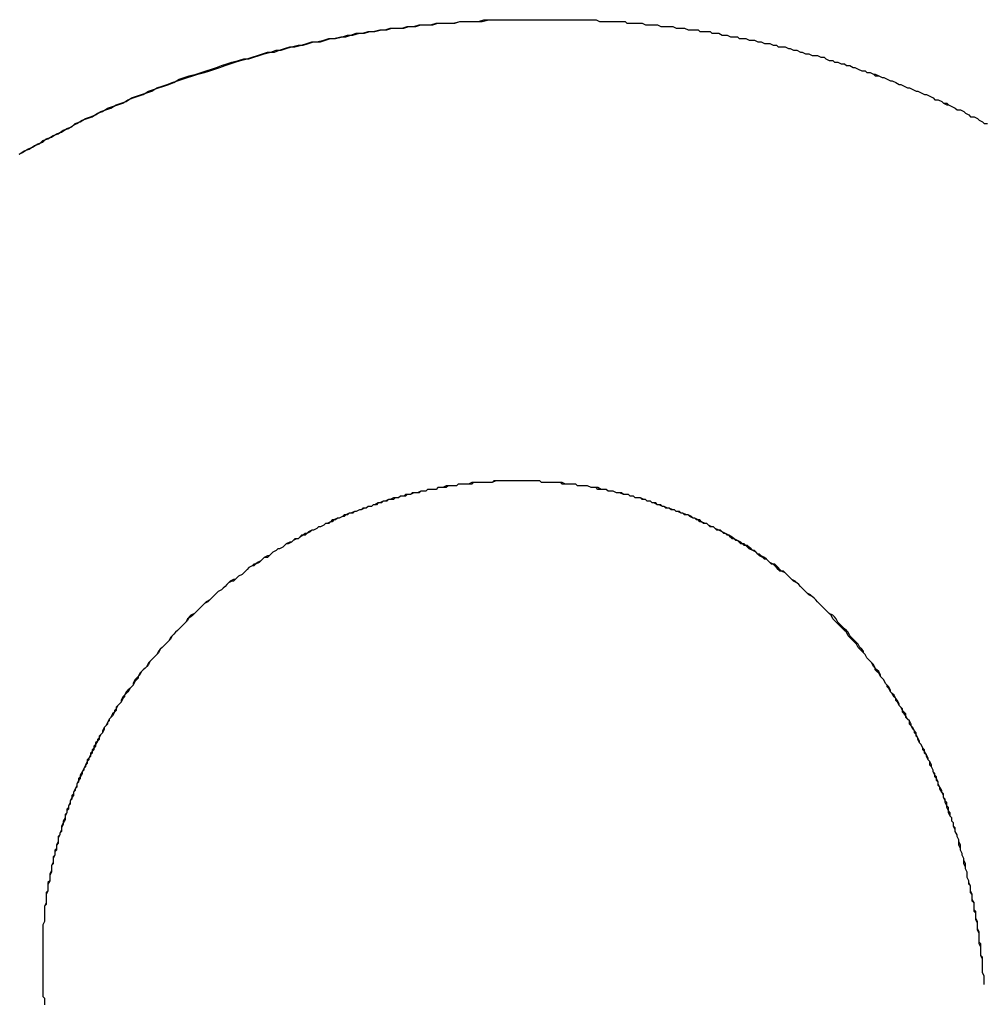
# Model space of a CAD drawing. Extents: x 1917 to 3682, y 1570 to 2675.
# Tile 73 of 166: x 1985.276 to 1985.842, y 2388.184 to 2388.763. Entities that reach past the tile are written whole.
import ezdxf

# ---------------------------------------------------------------- set-up
doc = ezdxf.new("R2010")
doc.units = 0
doc.header["$MEASUREMENT"] = 0
doc.layers.add('KF_SEQUENZA_10_NW_FRONT', color=7, linetype='CONTINUOUS')
doc.layers.add('KF_SEQUENZA_5_NW_REAR', color=7, linetype='CONTINUOUS')

# ---------------------------------------------------------------- blocks, each defined once
blk = doc.blocks.new('KF_SEQUENZA_5_NW_FRONT')
at = {"layer": 'KF_SEQUENZA_10_NW_FRONT'}
for points in [[(-118, -263.752, 0), (-117.998, -263.751, 0), (-117.995, -263.749, 0), (-117.992, -263.748, 0), (-117.989, -263.746, 0), (-117.986, -263.745, 0), (-117.984, -263.743, 0), (-117.981, -263.742, 0), (-117.978, -263.74, 0), (-117.975, -263.739, 0), (-117.972, -263.737, 0), (-117.969, -263.736, 0), (-117.967, -263.734, 0), (-117.964, -263.733, 0), (-117.961, -263.731, 0), (-117.958, -263.73, 0), (-117.955, -263.729, 0), (-117.952, -263.727, 0), (-117.949, -263.726, 0), (-117.946, -263.725, 0), (-117.943, -263.723, 0), (-117.94, -263.722, 0), (-117.937, -263.721, 0), (-117.934, -263.719, 0), (-117.931, -263.718, 0), (-117.928, -263.717, 0), (-117.925, -263.716, 0), (-117.922, -263.715, 0), (-117.919, -263.713, 0), (-117.916, -263.712, 0), (-117.913, -263.711, 0), (-117.91, -263.71, 0), (-117.907, -263.709, 0), (-117.904, -263.708, 0), (-117.901, -263.707, 0), (-117.898, -263.706, 0), (-117.895, -263.705, 0), (-117.891, -263.704, 0), (-117.888, -263.703, 0), (-117.885, -263.702, 0), (-117.882, -263.701, 0), (-117.879, -263.7, 0), (-117.876, -263.699, 0), (-117.873, -263.698, 0), (-117.87, -263.697, 0), (-117.866, -263.696, 0), (-117.863, -263.695, 0), (-117.86, -263.694, 0), (-117.857, -263.693, 0), (-117.854, -263.692, 0), (-117.85, -263.692, 0), (-117.847, -263.691, 0), (-117.844, -263.69, 0), (-117.841, -263.689, 0), (-117.838, -263.689, 0), (-117.834, -263.688, 0), (-117.831, -263.687, 0), (-117.828, -263.686, 0), (-117.825, -263.686, 0), (-117.821, -263.685, 0), (-117.818, -263.684, 0), (-117.815, -263.684, 0), (-117.811, -263.683, 0), (-117.808, -263.683, 0), (-117.805, -263.682, 0), (-117.802, -263.681, 0), (-117.798, -263.681, 0), (-117.795, -263.68, 0), (-117.792, -263.68, 0), (-117.788, -263.679, 0), (-117.785, -263.679, 0), (-117.782, -263.678, 0), (-117.778, -263.678, 0), (-117.775, -263.678, 0), (-117.772, -263.677, 0), (-117.768, -263.677, 0), (-117.765, -263.676, 0), (-117.762, -263.676, 0), (-117.758, -263.676, 0), (-117.755, -263.675, 0), (-117.751, -263.675, 0), (-117.748, -263.675, 0), (-117.745, -263.675, 0), (-117.741, -263.674, 0), (-117.738, -263.674, 0), (-117.734, -263.674, 0), (-117.731, -263.674, 0), (-117.728, -263.674, 0), (-117.724, -263.673, 0), (-117.721, -263.673, 0), (-117.717, -263.673, 0), (-117.714, -263.673, 0), (-117.71, -263.673, 0), (-117.707, -263.673, 0), (-117.703, -263.673, 0), (-117.7, -263.673, 0), (-117.696, -263.673, 0), (-117.693, -263.673, 0)], [(-118, -263.752, 0), (-117.997, -263.75, 0), (-117.994, -263.749, 0), (-117.991, -263.747, 0), (-117.988, -263.746, 0), (-117.986, -263.744, 0), (-117.983, -263.743, 0), (-117.98, -263.741, 0), (-117.977, -263.74, 0), (-117.974, -263.738, 0), (-117.971, -263.737, 0), (-117.968, -263.735, 0), (-117.966, -263.734, 0), (-117.963, -263.732, 0), (-117.96, -263.731, 0), (-117.957, -263.73, 0), (-117.954, -263.728, 0), (-117.951, -263.727, 0), (-117.948, -263.725, 0), (-117.945, -263.724, 0), (-117.942, -263.723, 0), (-117.939, -263.722, 0), (-117.936, -263.72, 0), (-117.933, -263.719, 0), (-117.93, -263.718, 0), (-117.927, -263.717, 0), (-117.924, -263.715, 0), (-117.921, -263.714, 0), (-117.918, -263.713, 0), (-117.915, -263.712, 0), (-117.912, -263.711, 0), (-117.909, -263.71, 0), (-117.906, -263.708, 0), (-117.903, -263.707, 0), (-117.9, -263.706, 0), (-117.896, -263.705, 0), (-117.893, -263.704, 0), (-117.89, -263.703, 0), (-117.887, -263.702, 0), (-117.884, -263.701, 0), (-117.881, -263.7, 0), (-117.878, -263.699, 0), (-117.875, -263.698, 0), (-117.871, -263.697, 0), (-117.868, -263.696, 0), (-117.865, -263.696, 0), (-117.862, -263.695, 0), (-117.859, -263.694, 0), (-117.856, -263.693, 0), (-117.852, -263.692, 0), (-117.849, -263.691, 0), (-117.846, -263.691, 0), (-117.843, -263.69, 0), (-117.84, -263.689, 0), (-117.836, -263.688, 0), (-117.833, -263.688, 0), (-117.83, -263.687, 0), (-117.827, -263.686, 0), (-117.823, -263.686, 0), (-117.82, -263.685, 0), (-117.817, -263.684, 0), (-117.814, -263.684, 0), (-117.81, -263.683, 0), (-117.807, -263.682, 0), (-117.804, -263.682, 0), (-117.8, -263.681, 0), (-117.797, -263.681, 0), (-117.794, -263.68, 0), (-117.791, -263.68, 0), (-117.787, -263.679, 0), (-117.784, -263.679, 0), (-117.781, -263.678, 0), (-117.777, -263.678, 0), (-117.774, -263.678, 0), (-117.771, -263.677, 0), (-117.767, -263.677, 0), (-117.764, -263.676, 0), (-117.761, -263.676, 0), (-117.757, -263.676, 0), (-117.754, -263.675, 0), (-117.751, -263.675, 0), (-117.747, -263.675, 0), (-117.744, -263.675, 0), (-117.741, -263.674, 0), (-117.737, -263.674, 0), (-117.734, -263.674, 0), (-117.73, -263.674, 0), (-117.727, -263.673, 0), (-117.724, -263.673, 0), (-117.72, -263.673, 0), (-117.717, -263.673, 0), (-117.713, -263.673, 0), (-117.71, -263.673, 0), (-117.707, -263.673, 0), (-117.703, -263.673, 0), (-117.7, -263.673, 0), (-117.696, -263.673, 0), (-117.693, -263.673, 0)], [(-117.693, -263.673, 0), (-117.691, -263.673, 0), (-117.689, -263.673, 0), (-117.688, -263.673, 0), (-117.686, -263.673, 0), (-117.684, -263.673, 0), (-117.682, -263.673, 0), (-117.68, -263.673, 0), (-117.679, -263.673, 0), (-117.677, -263.673, 0), (-117.675, -263.673, 0), (-117.673, -263.673, 0), (-117.671, -263.673, 0), (-117.67, -263.673, 0), (-117.668, -263.673, 0), (-117.666, -263.673, 0), (-117.664, -263.673, 0), (-117.662, -263.673, 0), (-117.661, -263.673, 0), (-117.659, -263.674, 0), (-117.657, -263.674, 0), (-117.655, -263.674, 0), (-117.653, -263.674, 0), (-117.652, -263.674, 0), (-117.65, -263.674, 0), (-117.648, -263.674, 0), (-117.646, -263.674, 0), (-117.644, -263.674, 0), (-117.643, -263.675, 0), (-117.641, -263.675, 0), (-117.639, -263.675, 0), (-117.637, -263.675, 0), (-117.635, -263.675, 0), (-117.634, -263.675, 0), (-117.632, -263.676, 0), (-117.63, -263.676, 0), (-117.628, -263.676, 0), (-117.626, -263.676, 0), (-117.625, -263.676, 0), (-117.623, -263.677, 0), (-117.621, -263.677, 0), (-117.619, -263.677, 0), (-117.617, -263.677, 0), (-117.616, -263.677, 0), (-117.614, -263.678, 0), (-117.612, -263.678, 0), (-117.61, -263.678, 0), (-117.609, -263.678, 0), (-117.607, -263.679, 0), (-117.605, -263.679, 0), (-117.603, -263.679, 0), (-117.601, -263.679, 0), (-117.6, -263.68, 0), (-117.598, -263.68, 0), (-117.596, -263.68, 0), (-117.594, -263.68, 0), (-117.593, -263.681, 0), (-117.591, -263.681, 0), (-117.589, -263.681, 0), (-117.587, -263.682, 0), (-117.585, -263.682, 0), (-117.584, -263.682, 0), (-117.582, -263.683, 0), (-117.58, -263.683, 0), (-117.578, -263.683, 0), (-117.577, -263.684, 0), (-117.575, -263.684, 0), (-117.573, -263.684, 0), (-117.571, -263.685, 0), (-117.569, -263.685, 0), (-117.568, -263.685, 0), (-117.566, -263.686, 0), (-117.564, -263.686, 0), (-117.562, -263.687, 0), (-117.561, -263.687, 0), (-117.559, -263.687, 0), (-117.557, -263.688, 0), (-117.555, -263.688, 0), (-117.554, -263.689, 0), (-117.552, -263.689, 0), (-117.55, -263.689, 0), (-117.548, -263.69, 0), (-117.547, -263.69, 0), (-117.545, -263.691, 0), (-117.543, -263.691, 0), (-117.541, -263.692, 0), (-117.54, -263.692, 0), (-117.538, -263.693, 0), (-117.536, -263.693, 0), (-117.534, -263.694, 0), (-117.533, -263.694, 0), (-117.531, -263.694, 0), (-117.529, -263.695, 0), (-117.527, -263.695, 0), (-117.526, -263.696, 0), (-117.524, -263.697, 0), (-117.522, -263.697, 0), (-117.521, -263.698, 0), (-117.519, -263.698, 0), (-117.517, -263.699, 0), (-117.515, -263.699, 0), (-117.514, -263.7, 0), (-117.512, -263.7, 0), (-117.51, -263.701, 0), (-117.509, -263.701, 0), (-117.507, -263.702, 0), (-117.505, -263.703, 0), (-117.503, -263.703, 0), (-117.502, -263.704, 0), (-117.5, -263.704, 0), (-117.498, -263.705, 0), (-117.497, -263.706, 0), (-117.495, -263.706, 0), (-117.493, -263.707, 0), (-117.492, -263.707, 0), (-117.49, -263.708, 0), (-117.488, -263.709, 0), (-117.487, -263.709, 0), (-117.485, -263.71, 0), (-117.483, -263.711, 0), (-117.482, -263.711, 0), (-117.48, -263.712, 0), (-117.478, -263.713, 0), (-117.477, -263.713, 0), (-117.475, -263.714, 0), (-117.473, -263.715, 0), (-117.472, -263.715, 0), (-117.47, -263.716, 0), (-117.468, -263.717, 0), (-117.467, -263.717, 0), (-117.465, -263.718, 0), (-117.463, -263.719, 0), (-117.462, -263.72, 0), (-117.46, -263.72, 0), (-117.458, -263.721, 0), (-117.457, -263.722, 0), (-117.455, -263.723, 0), (-117.454, -263.723, 0), (-117.452, -263.724, 0), (-117.45, -263.725, 0), (-117.449, -263.726, 0), (-117.447, -263.726, 0), (-117.445, -263.727, 0), (-117.444, -263.728, 0), (-117.442, -263.729, 0), (-117.441, -263.73, 0), (-117.439, -263.73, 0), (-117.437, -263.731, 0), (-117.436, -263.732, 0), (-117.434, -263.733, 0), (-117.433, -263.734, 0), (-117.431, -263.734, 0)], [(-117.693, -263.673, 0), (-117.691, -263.673, 0), (-117.689, -263.673, 0), (-117.688, -263.673, 0), (-117.686, -263.673, 0), (-117.684, -263.673, 0), (-117.682, -263.673, 0), (-117.68, -263.673, 0), (-117.679, -263.673, 0), (-117.677, -263.673, 0), (-117.675, -263.673, 0), (-117.673, -263.673, 0), (-117.671, -263.673, 0), (-117.67, -263.673, 0), (-117.668, -263.673, 0), (-117.666, -263.673, 0), (-117.664, -263.673, 0), (-117.662, -263.673, 0), (-117.661, -263.673, 0), (-117.659, -263.674, 0), (-117.657, -263.674, 0), (-117.655, -263.674, 0), (-117.653, -263.674, 0), (-117.652, -263.674, 0), (-117.65, -263.674, 0), (-117.648, -263.674, 0), (-117.646, -263.674, 0), (-117.644, -263.674, 0), (-117.643, -263.675, 0), (-117.641, -263.675, 0), (-117.639, -263.675, 0), (-117.637, -263.675, 0), (-117.635, -263.675, 0), (-117.634, -263.675, 0), (-117.632, -263.676, 0), (-117.63, -263.676, 0), (-117.628, -263.676, 0), (-117.626, -263.676, 0), (-117.625, -263.676, 0), (-117.623, -263.677, 0), (-117.621, -263.677, 0), (-117.619, -263.677, 0), (-117.617, -263.677, 0), (-117.616, -263.677, 0), (-117.614, -263.678, 0), (-117.612, -263.678, 0), (-117.61, -263.678, 0), (-117.609, -263.678, 0), (-117.607, -263.679, 0), (-117.605, -263.679, 0), (-117.603, -263.679, 0), (-117.601, -263.679, 0), (-117.6, -263.68, 0), (-117.598, -263.68, 0), (-117.596, -263.68, 0), (-117.594, -263.68, 0), (-117.593, -263.681, 0), (-117.591, -263.681, 0), (-117.589, -263.681, 0), (-117.587, -263.682, 0), (-117.585, -263.682, 0), (-117.584, -263.682, 0), (-117.582, -263.683, 0), (-117.58, -263.683, 0), (-117.578, -263.683, 0), (-117.577, -263.684, 0), (-117.575, -263.684, 0), (-117.573, -263.684, 0), (-117.571, -263.685, 0), (-117.569, -263.685, 0), (-117.568, -263.685, 0), (-117.566, -263.686, 0), (-117.564, -263.686, 0), (-117.562, -263.687, 0), (-117.561, -263.687, 0), (-117.559, -263.687, 0), (-117.557, -263.688, 0), (-117.555, -263.688, 0), (-117.554, -263.689, 0), (-117.552, -263.689, 0), (-117.55, -263.689, 0), (-117.548, -263.69, 0), (-117.547, -263.69, 0), (-117.545, -263.691, 0), (-117.543, -263.691, 0), (-117.541, -263.692, 0), (-117.54, -263.692, 0), (-117.538, -263.693, 0), (-117.536, -263.693, 0), (-117.534, -263.694, 0), (-117.533, -263.694, 0), (-117.531, -263.694, 0), (-117.529, -263.695, 0), (-117.527, -263.695, 0), (-117.526, -263.696, 0), (-117.524, -263.697, 0), (-117.522, -263.697, 0), (-117.521, -263.698, 0), (-117.519, -263.698, 0), (-117.517, -263.699, 0), (-117.515, -263.699, 0), (-117.514, -263.7, 0), (-117.512, -263.7, 0), (-117.51, -263.701, 0), (-117.509, -263.701, 0), (-117.507, -263.702, 0), (-117.505, -263.703, 0), (-117.503, -263.703, 0), (-117.502, -263.704, 0), (-117.5, -263.704, 0), (-117.498, -263.705, 0), (-117.497, -263.705, 0), (-117.495, -263.706, 0), (-117.493, -263.707, 0), (-117.492, -263.707, 0), (-117.49, -263.708, 0), (-117.488, -263.709, 0), (-117.487, -263.709, 0), (-117.485, -263.71, 0), (-117.483, -263.711, 0), (-117.482, -263.711, 0), (-117.48, -263.712, 0), (-117.478, -263.713, 0), (-117.477, -263.713, 0), (-117.475, -263.714, 0), (-117.473, -263.715, 0), (-117.472, -263.715, 0), (-117.47, -263.716, 0), (-117.468, -263.717, 0), (-117.467, -263.717, 0), (-117.465, -263.718, 0), (-117.463, -263.719, 0), (-117.462, -263.72, 0), (-117.46, -263.72, 0), (-117.458, -263.721, 0), (-117.457, -263.722, 0), (-117.455, -263.722, 0), (-117.454, -263.723, 0), (-117.452, -263.724, 0), (-117.45, -263.725, 0), (-117.449, -263.726, 0), (-117.447, -263.726, 0), (-117.445, -263.727, 0), (-117.444, -263.728, 0), (-117.442, -263.729, 0), (-117.441, -263.73, 0), (-117.439, -263.73, 0), (-117.437, -263.731, 0), (-117.436, -263.732, 0), (-117.434, -263.733, 0), (-117.433, -263.734, 0), (-117.431, -263.734, 0)], [(-117.708, -263.944, 0), (-117.71, -263.944, 0), (-117.711, -263.944, 0), (-117.713, -263.944, 0), (-117.714, -263.944, 0), (-117.716, -263.944, 0), (-117.718, -263.944, 0), (-117.719, -263.944, 0), (-117.721, -263.944, 0), (-117.722, -263.945, 0), (-117.724, -263.945, 0), (-117.725, -263.945, 0), (-117.727, -263.945, 0), (-117.728, -263.945, 0), (-117.73, -263.945, 0), (-117.731, -263.945, 0), (-117.733, -263.945, 0), (-117.734, -263.946, 0), (-117.736, -263.946, 0), (-117.737, -263.946, 0), (-117.739, -263.946, 0), (-117.74, -263.946, 0), (-117.742, -263.946, 0), (-117.743, -263.947, 0), (-117.745, -263.947, 0), (-117.746, -263.947, 0), (-117.748, -263.947, 0), (-117.749, -263.948, 0), (-117.751, -263.948, 0), (-117.752, -263.948, 0), (-117.754, -263.948, 0), (-117.755, -263.949, 0), (-117.757, -263.949, 0), (-117.758, -263.949, 0), (-117.76, -263.949, 0), (-117.761, -263.95, 0), (-117.763, -263.95, 0), (-117.764, -263.95, 0), (-117.766, -263.951, 0), (-117.767, -263.951, 0), (-117.769, -263.951, 0), (-117.77, -263.952, 0), (-117.772, -263.952, 0), (-117.773, -263.953, 0), (-117.775, -263.953, 0), (-117.776, -263.953, 0), (-117.777, -263.954, 0), (-117.779, -263.954, 0), (-117.78, -263.955, 0), (-117.782, -263.955, 0), (-117.783, -263.955, 0), (-117.785, -263.956, 0), (-117.786, -263.956, 0), (-117.788, -263.957, 0), (-117.789, -263.957, 0), (-117.791, -263.958, 0), (-117.792, -263.958, 0), (-117.793, -263.959, 0), (-117.795, -263.959, 0), (-117.796, -263.96, 0), (-117.798, -263.96, 0), (-117.799, -263.961, 0), (-117.8, -263.961, 0), (-117.802, -263.962, 0), (-117.803, -263.962, 0), (-117.805, -263.963, 0), (-117.806, -263.963, 0), (-117.808, -263.964, 0), (-117.809, -263.965, 0), (-117.81, -263.965, 0), (-117.812, -263.966, 0), (-117.813, -263.966, 0), (-117.815, -263.967, 0), (-117.816, -263.968, 0), (-117.817, -263.968, 0), (-117.819, -263.969, 0), (-117.82, -263.969, 0), (-117.821, -263.97, 0), (-117.823, -263.971, 0), (-117.824, -263.971, 0), (-117.825, -263.972, 0), (-117.827, -263.973, 0), (-117.828, -263.973, 0), (-117.83, -263.974, 0), (-117.831, -263.975, 0), (-117.832, -263.976, 0), (-117.834, -263.976, 0), (-117.835, -263.977, 0), (-117.836, -263.978, 0), (-117.838, -263.978, 0), (-117.839, -263.979, 0), (-117.84, -263.98, 0), (-117.842, -263.981, 0), (-117.843, -263.981, 0), (-117.844, -263.982, 0), (-117.845, -263.983, 0), (-117.847, -263.984, 0), (-117.848, -263.984, 0), (-117.849, -263.985, 0), (-117.851, -263.986, 0), (-117.852, -263.987, 0), (-117.853, -263.988, 0), (-117.854, -263.989, 0), (-117.856, -263.989, 0), (-117.857, -263.99, 0), (-117.858, -263.991, 0), (-117.86, -263.992, 0), (-117.861, -263.993, 0), (-117.862, -263.994, 0), (-117.863, -263.994, 0), (-117.865, -263.995, 0), (-117.866, -263.996, 0), (-117.867, -263.997, 0), (-117.868, -263.998, 0), (-117.869, -263.999, 0), (-117.871, -264, 0), (-117.872, -264.001, 0), (-117.873, -264.002, 0), (-117.874, -264.003, 0), (-117.875, -264.003, 0), (-117.877, -264.004, 0), (-117.878, -264.005, 0), (-117.879, -264.006, 0), (-117.88, -264.007, 0), (-117.881, -264.008, 0), (-117.883, -264.009, 0), (-117.884, -264.01, 0), (-117.885, -264.011, 0), (-117.886, -264.012, 0), (-117.887, -264.013, 0), (-117.888, -264.014, 0), (-117.889, -264.015, 0), (-117.891, -264.016, 0), (-117.892, -264.017, 0), (-117.893, -264.018, 0), (-117.894, -264.019, 0), (-117.895, -264.02, 0), (-117.896, -264.021, 0), (-117.897, -264.022, 0), (-117.898, -264.023, 0), (-117.899, -264.024, 0), (-117.901, -264.025, 0), (-117.902, -264.027, 0), (-117.903, -264.028, 0), (-117.904, -264.029, 0), (-117.905, -264.03, 0), (-117.906, -264.031, 0), (-117.907, -264.032, 0), (-117.908, -264.033, 0), (-117.909, -264.034, 0), (-117.91, -264.035, 0), (-117.911, -264.036, 0), (-117.912, -264.038, 0), (-117.913, -264.039, 0), (-117.914, -264.04, 0), (-117.915, -264.041, 0), (-117.916, -264.042, 0), (-117.917, -264.043, 0), (-117.918, -264.044, 0), (-117.919, -264.046, 0), (-117.92, -264.047, 0), (-117.921, -264.048, 0), (-117.922, -264.049, 0), (-117.923, -264.05, 0), (-117.924, -264.051, 0), (-117.925, -264.053, 0), (-117.926, -264.054, 0), (-117.927, -264.055, 0), (-117.928, -264.056, 0), (-117.929, -264.057, 0), (-117.93, -264.059, 0), (-117.93, -264.06, 0), (-117.931, -264.061, 0), (-117.932, -264.062, 0), (-117.933, -264.064, 0), (-117.934, -264.065, 0), (-117.935, -264.066, 0), (-117.936, -264.067, 0), (-117.937, -264.068, 0), (-117.938, -264.07, 0), (-117.938, -264.071, 0), (-117.939, -264.072, 0), (-117.94, -264.074, 0), (-117.941, -264.075, 0), (-117.942, -264.076, 0), (-117.943, -264.077, 0), (-117.943, -264.079, 0), (-117.944, -264.08, 0), (-117.945, -264.081, 0), (-117.946, -264.083, 0), (-117.947, -264.084, 0), (-117.947, -264.085, 0), (-117.948, -264.086, 0), (-117.949, -264.088, 0), (-117.95, -264.089, 0), (-117.95, -264.09, 0), (-117.951, -264.092, 0), (-117.952, -264.093, 0), (-117.953, -264.094, 0), (-117.953, -264.096, 0), (-117.954, -264.097, 0), (-117.955, -264.098, 0), (-117.955, -264.1, 0), (-117.956, -264.101, 0), (-117.957, -264.102, 0), (-117.957, -264.104, 0), (-117.958, -264.105, 0), (-117.959, -264.107, 0), (-117.959, -264.108, 0), (-117.96, -264.109, 0), (-117.961, -264.111, 0), (-117.961, -264.112, 0), (-117.962, -264.113, 0), (-117.963, -264.115, 0), (-117.963, -264.116, 0), (-117.964, -264.118, 0), (-117.964, -264.119, 0), (-117.965, -264.12, 0), (-117.966, -264.122, 0), (-117.966, -264.123, 0), (-117.967, -264.125, 0), (-117.967, -264.126, 0), (-117.968, -264.127, 0), (-117.968, -264.129, 0), (-117.969, -264.13, 0), (-117.97, -264.132, 0), (-117.97, -264.133, 0), (-117.971, -264.135, 0), (-117.971, -264.136, 0), (-117.972, -264.137, 0), (-117.972, -264.139, 0), (-117.973, -264.14, 0), (-117.973, -264.142, 0), (-117.973, -264.143, 0), (-117.974, -264.145, 0), (-117.974, -264.146, 0), (-117.975, -264.148, 0), (-117.975, -264.149, 0), (-117.976, -264.151, 0), (-117.976, -264.152, 0), (-117.977, -264.153, 0), (-117.977, -264.155, 0), (-117.977, -264.156, 0), (-117.978, -264.158, 0), (-117.978, -264.159, 0), (-117.978, -264.161, 0), (-117.979, -264.162, 0), (-117.979, -264.164, 0), (-117.98, -264.165, 0), (-117.98, -264.167, 0), (-117.98, -264.168, 0), (-117.981, -264.17, 0), (-117.981, -264.171, 0), (-117.981, -264.173, 0), (-117.981, -264.174, 0), (-117.982, -264.176, 0), (-117.982, -264.177, 0), (-117.982, -264.179, 0), (-117.983, -264.18, 0), (-117.983, -264.182, 0), (-117.983, -264.183, 0), (-117.983, -264.185, 0), (-117.984, -264.186, 0), (-117.984, -264.188, 0), (-117.984, -264.189, 0), (-117.984, -264.191, 0), (-117.984, -264.192, 0), (-117.985, -264.194, 0), (-117.985, -264.195, 0), (-117.985, -264.197, 0), (-117.985, -264.199, 0), (-117.985, -264.2, 0), (-117.985, -264.202, 0), (-117.985, -264.203, 0), (-117.986, -264.205, 0), (-117.986, -264.206, 0), (-117.986, -264.208, 0), (-117.986, -264.209, 0), (-117.986, -264.211, 0), (-117.986, -264.212, 0), (-117.986, -264.214, 0), (-117.986, -264.215, 0), (-117.986, -264.217, 0), (-117.986, -264.218, 0), (-117.986, -264.22, 0), (-117.986, -264.222, 0), (-117.986, -264.223, 0), (-117.986, -264.225, 0)], [(-117.708, -263.944, 0), (-117.71, -263.944, 0), (-117.711, -263.944, 0), (-117.713, -263.944, 0), (-117.714, -263.944, 0), (-117.716, -263.944, 0), (-117.717, -263.944, 0), (-117.719, -263.944, 0), (-117.72, -263.944, 0), (-117.722, -263.945, 0), (-117.724, -263.945, 0), (-117.725, -263.945, 0), (-117.727, -263.945, 0), (-117.728, -263.945, 0), (-117.73, -263.945, 0), (-117.731, -263.945, 0), (-117.733, -263.945, 0), (-117.734, -263.945, 0), (-117.736, -263.946, 0), (-117.737, -263.946, 0), (-117.739, -263.946, 0), (-117.74, -263.946, 0), (-117.742, -263.946, 0), (-117.743, -263.947, 0), (-117.745, -263.947, 0), (-117.746, -263.947, 0), (-117.748, -263.947, 0), (-117.749, -263.947, 0), (-117.751, -263.948, 0), (-117.752, -263.948, 0), (-117.754, -263.948, 0), (-117.755, -263.949, 0), (-117.757, -263.949, 0), (-117.758, -263.949, 0), (-117.76, -263.949, 0), (-117.761, -263.95, 0), (-117.762, -263.95, 0), (-117.764, -263.95, 0), (-117.765, -263.951, 0), (-117.767, -263.951, 0), (-117.768, -263.951, 0), (-117.77, -263.952, 0), (-117.771, -263.952, 0), (-117.773, -263.952, 0), (-117.774, -263.953, 0), (-117.776, -263.953, 0), (-117.777, -263.954, 0), (-117.779, -263.954, 0), (-117.78, -263.954, 0), (-117.782, -263.955, 0), (-117.783, -263.955, 0), (-117.784, -263.956, 0), (-117.786, -263.956, 0), (-117.787, -263.957, 0), (-117.789, -263.957, 0), (-117.79, -263.958, 0), (-117.792, -263.958, 0), (-117.793, -263.959, 0), (-117.795, -263.959, 0), (-117.796, -263.96, 0), (-117.797, -263.96, 0), (-117.799, -263.961, 0), (-117.8, -263.961, 0), (-117.802, -263.962, 0), (-117.803, -263.962, 0), (-117.804, -263.963, 0), (-117.806, -263.963, 0), (-117.807, -263.964, 0), (-117.809, -263.964, 0), (-117.81, -263.965, 0), (-117.812, -263.966, 0), (-117.813, -263.966, 0), (-117.814, -263.967, 0), (-117.816, -263.967, 0), (-117.817, -263.968, 0), (-117.818, -263.969, 0), (-117.82, -263.969, 0), (-117.821, -263.97, 0), (-117.823, -263.971, 0), (-117.824, -263.971, 0), (-117.825, -263.972, 0), (-117.827, -263.973, 0), (-117.828, -263.973, 0), (-117.829, -263.974, 0), (-117.831, -263.975, 0), (-117.832, -263.975, 0), (-117.833, -263.976, 0), (-117.835, -263.977, 0), (-117.836, -263.978, 0), (-117.837, -263.978, 0), (-117.839, -263.979, 0), (-117.84, -263.98, 0), (-117.841, -263.98, 0), (-117.843, -263.981, 0), (-117.844, -263.982, 0), (-117.845, -263.983, 0), (-117.847, -263.984, 0), (-117.848, -263.984, 0), (-117.849, -263.985, 0), (-117.851, -263.986, 0), (-117.852, -263.987, 0), (-117.853, -263.988, 0), (-117.854, -263.988, 0), (-117.856, -263.989, 0), (-117.857, -263.99, 0), (-117.858, -263.991, 0), (-117.859, -263.992, 0), (-117.861, -263.993, 0), (-117.862, -263.993, 0), (-117.863, -263.994, 0), (-117.865, -263.995, 0), (-117.866, -263.996, 0), (-117.867, -263.997, 0), (-117.868, -263.998, 0), (-117.869, -263.999, 0), (-117.871, -264, 0), (-117.872, -264.001, 0), (-117.873, -264.002, 0), (-117.874, -264.002, 0), (-117.876, -264.003, 0), (-117.877, -264.004, 0), (-117.878, -264.005, 0), (-117.879, -264.006, 0), (-117.88, -264.007, 0), (-117.881, -264.008, 0), (-117.883, -264.009, 0), (-117.884, -264.01, 0), (-117.885, -264.011, 0), (-117.886, -264.012, 0), (-117.887, -264.013, 0), (-117.888, -264.014, 0), (-117.89, -264.015, 0), (-117.891, -264.016, 0), (-117.892, -264.017, 0), (-117.893, -264.018, 0), (-117.894, -264.019, 0), (-117.895, -264.02, 0), (-117.896, -264.021, 0), (-117.897, -264.022, 0), (-117.899, -264.023, 0), (-117.9, -264.024, 0), (-117.901, -264.026, 0), (-117.902, -264.027, 0), (-117.903, -264.028, 0), (-117.904, -264.029, 0), (-117.905, -264.03, 0), (-117.906, -264.031, 0), (-117.907, -264.032, 0), (-117.908, -264.033, 0), (-117.909, -264.034, 0), (-117.91, -264.035, 0), (-117.911, -264.037, 0), (-117.912, -264.038, 0), (-117.913, -264.039, 0), (-117.914, -264.04, 0), (-117.915, -264.041, 0), (-117.916, -264.042, 0), (-117.917, -264.043, 0), (-117.918, -264.045, 0), (-117.919, -264.046, 0), (-117.92, -264.047, 0), (-117.921, -264.048, 0), (-117.922, -264.049, 0), (-117.923, -264.05, 0), (-117.924, -264.052, 0), (-117.925, -264.053, 0), (-117.926, -264.054, 0), (-117.927, -264.055, 0), (-117.928, -264.056, 0), (-117.929, -264.058, 0), (-117.93, -264.059, 0), (-117.931, -264.06, 0), (-117.932, -264.061, 0), (-117.933, -264.063, 0), (-117.933, -264.064, 0), (-117.934, -264.065, 0), (-117.935, -264.066, 0), (-117.936, -264.068, 0), (-117.937, -264.069, 0), (-117.938, -264.07, 0), (-117.939, -264.071, 0), (-117.94, -264.073, 0), (-117.94, -264.074, 0), (-117.941, -264.075, 0), (-117.942, -264.076, 0), (-117.943, -264.078, 0), (-117.944, -264.079, 0), (-117.944, -264.08, 0), (-117.945, -264.082, 0), (-117.946, -264.083, 0), (-117.947, -264.084, 0), (-117.948, -264.086, 0), (-117.948, -264.087, 0), (-117.949, -264.088, 0), (-117.95, -264.089, 0), (-117.951, -264.091, 0), (-117.951, -264.092, 0), (-117.952, -264.093, 0), (-117.953, -264.095, 0), (-117.954, -264.096, 0), (-117.954, -264.097, 0), (-117.955, -264.099, 0), (-117.956, -264.1, 0), (-117.956, -264.102, 0), (-117.957, -264.103, 0), (-117.958, -264.104, 0), (-117.958, -264.106, 0), (-117.959, -264.107, 0), (-117.96, -264.108, 0), (-117.96, -264.11, 0), (-117.961, -264.111, 0), (-117.962, -264.113, 0), (-117.962, -264.114, 0), (-117.963, -264.115, 0), (-117.964, -264.117, 0), (-117.964, -264.118, 0), (-117.965, -264.119, 0), (-117.965, -264.121, 0), (-117.966, -264.122, 0), (-117.966, -264.124, 0), (-117.967, -264.125, 0), (-117.968, -264.127, 0), (-117.968, -264.128, 0), (-117.969, -264.129, 0), (-117.969, -264.131, 0), (-117.97, -264.132, 0), (-117.97, -264.134, 0), (-117.971, -264.135, 0), (-117.971, -264.137, 0), (-117.972, -264.138, 0), (-117.972, -264.139, 0), (-117.973, -264.141, 0), (-117.973, -264.142, 0), (-117.974, -264.144, 0), (-117.974, -264.145, 0), (-117.975, -264.147, 0), (-117.975, -264.148, 0), (-117.975, -264.15, 0), (-117.976, -264.151, 0), (-117.976, -264.152, 0), (-117.977, -264.154, 0), (-117.977, -264.155, 0), (-117.977, -264.157, 0), (-117.978, -264.158, 0), (-117.978, -264.16, 0), (-117.979, -264.161, 0), (-117.979, -264.163, 0), (-117.979, -264.164, 0), (-117.98, -264.166, 0), (-117.98, -264.167, 0), (-117.98, -264.169, 0), (-117.981, -264.17, 0), (-117.981, -264.172, 0), (-117.981, -264.173, 0), (-117.982, -264.175, 0), (-117.982, -264.176, 0), (-117.982, -264.178, 0), (-117.982, -264.179, 0), (-117.983, -264.181, 0), (-117.983, -264.182, 0), (-117.983, -264.184, 0), (-117.983, -264.185, 0), (-117.984, -264.187, 0), (-117.984, -264.188, 0), (-117.984, -264.19, 0), (-117.984, -264.191, 0), (-117.984, -264.193, 0), (-117.985, -264.194, 0), (-117.985, -264.196, 0), (-117.985, -264.197, 0), (-117.985, -264.199, 0), (-117.985, -264.2, 0), (-117.985, -264.202, 0), (-117.985, -264.203, 0), (-117.986, -264.205, 0), (-117.986, -264.206, 0), (-117.986, -264.208, 0), (-117.986, -264.209, 0), (-117.986, -264.211, 0), (-117.986, -264.212, 0), (-117.986, -264.214, 0), (-117.986, -264.216, 0), (-117.986, -264.217, 0), (-117.986, -264.219, 0), (-117.986, -264.22, 0), (-117.986, -264.222, 0), (-117.986, -264.223, 0), (-117.986, -264.225, 0)], [(-117.433, -264.24, 0), (-117.433, -264.238, 0), (-117.433, -264.237, 0), (-117.433, -264.235, 0), (-117.434, -264.233, 0), (-117.434, -264.231, 0), (-117.434, -264.23, 0), (-117.434, -264.228, 0), (-117.434, -264.226, 0), (-117.434, -264.224, 0), (-117.435, -264.223, 0), (-117.435, -264.221, 0), (-117.435, -264.219, 0), (-117.435, -264.218, 0), (-117.436, -264.216, 0), (-117.436, -264.214, 0), (-117.436, -264.212, 0), (-117.436, -264.211, 0), (-117.436, -264.209, 0), (-117.437, -264.207, 0), (-117.437, -264.206, 0), (-117.437, -264.204, 0), (-117.438, -264.202, 0), (-117.438, -264.201, 0), (-117.438, -264.199, 0), (-117.438, -264.197, 0), (-117.439, -264.196, 0), (-117.439, -264.194, 0), (-117.439, -264.192, 0), (-117.44, -264.191, 0), (-117.44, -264.189, 0), (-117.44, -264.187, 0), (-117.441, -264.186, 0), (-117.441, -264.184, 0), (-117.441, -264.182, 0), (-117.442, -264.181, 0), (-117.442, -264.179, 0), (-117.443, -264.177, 0), (-117.443, -264.176, 0), (-117.443, -264.174, 0), (-117.444, -264.172, 0), (-117.444, -264.171, 0), (-117.445, -264.169, 0), (-117.445, -264.168, 0), (-117.445, -264.166, 0), (-117.446, -264.164, 0), (-117.446, -264.163, 0), (-117.447, -264.161, 0), (-117.447, -264.16, 0), (-117.448, -264.158, 0), (-117.448, -264.156, 0), (-117.448, -264.155, 0), (-117.449, -264.153, 0), (-117.449, -264.152, 0), (-117.45, -264.15, 0), (-117.45, -264.148, 0), (-117.451, -264.147, 0), (-117.451, -264.145, 0), (-117.452, -264.144, 0), (-117.452, -264.142, 0), (-117.453, -264.141, 0), (-117.454, -264.139, 0), (-117.454, -264.138, 0), (-117.455, -264.136, 0), (-117.455, -264.135, 0), (-117.456, -264.133, 0), (-117.456, -264.131, 0), (-117.457, -264.13, 0), (-117.457, -264.128, 0), (-117.458, -264.127, 0), (-117.459, -264.125, 0), (-117.459, -264.124, 0), (-117.46, -264.122, 0), (-117.46, -264.121, 0), (-117.461, -264.119, 0), (-117.462, -264.118, 0), (-117.462, -264.116, 0), (-117.463, -264.115, 0), (-117.463, -264.114, 0), (-117.464, -264.112, 0), (-117.465, -264.111, 0), (-117.465, -264.109, 0), (-117.466, -264.108, 0), (-117.467, -264.106, 0), (-117.467, -264.105, 0), (-117.468, -264.103, 0), (-117.469, -264.102, 0), (-117.469, -264.101, 0), (-117.47, -264.099, 0), (-117.471, -264.098, 0), (-117.472, -264.096, 0), (-117.472, -264.095, 0), (-117.473, -264.093, 0), (-117.474, -264.092, 0), (-117.474, -264.091, 0), (-117.475, -264.089, 0), (-117.476, -264.088, 0), (-117.477, -264.087, 0), (-117.477, -264.085, 0), (-117.478, -264.084, 0), (-117.479, -264.082, 0), (-117.48, -264.081, 0), (-117.481, -264.08, 0), (-117.481, -264.078, 0), (-117.482, -264.077, 0), (-117.483, -264.076, 0), (-117.484, -264.074, 0), (-117.485, -264.073, 0), (-117.485, -264.072, 0), (-117.486, -264.07, 0), (-117.487, -264.069, 0), (-117.488, -264.068, 0), (-117.489, -264.066, 0), (-117.49, -264.065, 0), (-117.49, -264.064, 0), (-117.491, -264.063, 0), (-117.492, -264.061, 0), (-117.493, -264.06, 0), (-117.494, -264.059, 0), (-117.495, -264.057, 0), (-117.496, -264.056, 0), (-117.497, -264.055, 0), (-117.497, -264.054, 0), (-117.498, -264.052, 0), (-117.499, -264.051, 0), (-117.5, -264.05, 0), (-117.501, -264.049, 0), (-117.502, -264.048, 0), (-117.503, -264.046, 0), (-117.504, -264.045, 0), (-117.505, -264.044, 0), (-117.506, -264.043, 0), (-117.507, -264.042, 0), (-117.508, -264.04, 0), (-117.509, -264.039, 0), (-117.51, -264.038, 0), (-117.511, -264.037, 0), (-117.512, -264.036, 0), (-117.513, -264.035, 0), (-117.514, -264.033, 0), (-117.515, -264.032, 0), (-117.516, -264.031, 0), (-117.517, -264.03, 0), (-117.518, -264.029, 0), (-117.519, -264.028, 0), (-117.52, -264.027, 0), (-117.521, -264.026, 0), (-117.522, -264.025, 0), (-117.523, -264.023, 0), (-117.524, -264.022, 0), (-117.525, -264.021, 0), (-117.526, -264.02, 0), (-117.527, -264.019, 0), (-117.528, -264.018, 0), (-117.529, -264.017, 0), (-117.53, -264.016, 0), (-117.531, -264.015, 0), (-117.532, -264.014, 0), (-117.533, -264.013, 0), (-117.534, -264.012, 0), (-117.536, -264.011, 0), (-117.537, -264.01, 0), (-117.538, -264.009, 0), (-117.539, -264.008, 0), (-117.54, -264.007, 0), (-117.541, -264.006, 0), (-117.542, -264.005, 0), (-117.543, -264.004, 0), (-117.544, -264.003, 0), (-117.546, -264.002, 0), (-117.547, -264.001, 0), (-117.548, -264, 0), (-117.549, -263.999, 0), (-117.55, -263.998, 0), (-117.551, -263.997, 0), (-117.553, -263.997, 0), (-117.554, -263.996, 0), (-117.555, -263.995, 0), (-117.556, -263.994, 0), (-117.557, -263.993, 0), (-117.559, -263.992, 0), (-117.56, -263.991, 0), (-117.561, -263.99, 0), (-117.562, -263.99, 0), (-117.563, -263.989, 0), (-117.565, -263.988, 0), (-117.566, -263.987, 0), (-117.567, -263.986, 0), (-117.568, -263.985, 0), (-117.569, -263.985, 0), (-117.571, -263.984, 0), (-117.572, -263.983, 0), (-117.573, -263.982, 0), (-117.574, -263.981, 0), (-117.576, -263.981, 0), (-117.577, -263.98, 0), (-117.578, -263.979, 0), (-117.58, -263.978, 0), (-117.581, -263.978, 0), (-117.582, -263.977, 0), (-117.583, -263.976, 0), (-117.585, -263.975, 0), (-117.586, -263.975, 0), (-117.587, -263.974, 0), (-117.589, -263.973, 0), (-117.59, -263.973, 0), (-117.591, -263.972, 0), (-117.592, -263.971, 0), (-117.594, -263.971, 0), (-117.595, -263.97, 0), (-117.596, -263.969, 0), (-117.598, -263.969, 0), (-117.599, -263.968, 0), (-117.6, -263.967, 0), (-117.602, -263.967, 0), (-117.603, -263.966, 0), (-117.604, -263.966, 0), (-117.606, -263.965, 0), (-117.607, -263.964, 0), (-117.609, -263.964, 0), (-117.61, -263.963, 0), (-117.611, -263.963, 0), (-117.613, -263.962, 0), (-117.614, -263.962, 0), (-117.615, -263.961, 0), (-117.617, -263.961, 0), (-117.618, -263.96, 0), (-117.62, -263.96, 0), (-117.621, -263.959, 0), (-117.622, -263.959, 0), (-117.624, -263.958, 0), (-117.625, -263.958, 0), (-117.627, -263.957, 0), (-117.628, -263.957, 0), (-117.629, -263.956, 0), (-117.631, -263.956, 0), (-117.632, -263.955, 0), (-117.634, -263.955, 0), (-117.635, -263.954, 0), (-117.636, -263.954, 0), (-117.638, -263.954, 0), (-117.639, -263.953, 0), (-117.641, -263.953, 0), (-117.642, -263.952, 0), (-117.644, -263.952, 0), (-117.645, -263.952, 0), (-117.647, -263.951, 0), (-117.648, -263.951, 0), (-117.649, -263.951, 0), (-117.651, -263.95, 0), (-117.652, -263.95, 0), (-117.654, -263.95, 0), (-117.655, -263.949, 0), (-117.657, -263.949, 0), (-117.658, -263.949, 0), (-117.66, -263.949, 0), (-117.661, -263.948, 0), (-117.663, -263.948, 0), (-117.664, -263.948, 0), (-117.666, -263.947, 0), (-117.667, -263.947, 0), (-117.669, -263.947, 0), (-117.67, -263.947, 0), (-117.672, -263.947, 0), (-117.673, -263.946, 0), (-117.675, -263.946, 0), (-117.676, -263.946, 0), (-117.678, -263.946, 0), (-117.679, -263.946, 0), (-117.681, -263.946, 0), (-117.682, -263.945, 0), (-117.684, -263.945, 0), (-117.685, -263.945, 0), (-117.687, -263.945, 0), (-117.688, -263.945, 0), (-117.69, -263.945, 0), (-117.691, -263.945, 0), (-117.693, -263.945, 0), (-117.694, -263.944, 0), (-117.696, -263.944, 0), (-117.698, -263.944, 0), (-117.699, -263.944, 0), (-117.701, -263.944, 0), (-117.702, -263.944, 0), (-117.704, -263.944, 0), (-117.705, -263.944, 0), (-117.707, -263.944, 0), (-117.708, -263.944, 0)], [(-117.433, -264.24, 0), (-117.433, -264.238, 0), (-117.433, -264.237, 0), (-117.433, -264.235, 0), (-117.434, -264.233, 0), (-117.434, -264.232, 0), (-117.434, -264.23, 0), (-117.434, -264.228, 0), (-117.434, -264.227, 0), (-117.434, -264.225, 0), (-117.435, -264.223, 0), (-117.435, -264.221, 0), (-117.435, -264.22, 0), (-117.435, -264.218, 0), (-117.435, -264.216, 0), (-117.436, -264.215, 0), (-117.436, -264.213, 0), (-117.436, -264.211, 0), (-117.436, -264.21, 0), (-117.437, -264.208, 0), (-117.437, -264.206, 0), (-117.437, -264.205, 0), (-117.437, -264.203, 0), (-117.438, -264.201, 0), (-117.438, -264.2, 0), (-117.438, -264.198, 0), (-117.439, -264.197, 0), (-117.439, -264.195, 0), (-117.439, -264.193, 0), (-117.439, -264.192, 0), (-117.44, -264.19, 0), (-117.44, -264.188, 0), (-117.44, -264.187, 0), (-117.441, -264.185, 0), (-117.441, -264.183, 0), (-117.441, -264.182, 0), (-117.442, -264.18, 0), (-117.442, -264.179, 0), (-117.443, -264.177, 0), (-117.443, -264.175, 0), (-117.443, -264.174, 0), (-117.444, -264.172, 0), (-117.444, -264.171, 0), (-117.444, -264.169, 0), (-117.445, -264.167, 0), (-117.445, -264.166, 0), (-117.446, -264.164, 0), (-117.446, -264.163, 0), (-117.447, -264.161, 0), (-117.447, -264.159, 0), (-117.447, -264.158, 0), (-117.448, -264.156, 0), (-117.448, -264.155, 0), (-117.449, -264.153, 0), (-117.449, -264.152, 0), (-117.45, -264.15, 0), (-117.45, -264.149, 0), (-117.451, -264.147, 0), (-117.451, -264.145, 0), (-117.452, -264.144, 0), (-117.452, -264.142, 0), (-117.453, -264.141, 0), (-117.453, -264.139, 0), (-117.454, -264.138, 0), (-117.454, -264.136, 0), (-117.455, -264.135, 0), (-117.455, -264.133, 0), (-117.456, -264.132, 0), (-117.457, -264.13, 0), (-117.457, -264.129, 0), (-117.458, -264.127, 0), (-117.458, -264.126, 0), (-117.459, -264.124, 0), (-117.46, -264.123, 0), (-117.46, -264.121, 0), (-117.461, -264.12, 0), (-117.461, -264.118, 0), (-117.462, -264.117, 0), (-117.463, -264.115, 0), (-117.463, -264.114, 0), (-117.464, -264.112, 0), (-117.464, -264.111, 0), (-117.465, -264.109, 0), (-117.466, -264.108, 0), (-117.466, -264.107, 0), (-117.467, -264.105, 0), (-117.468, -264.104, 0), (-117.468, -264.102, 0), (-117.469, -264.101, 0), (-117.47, -264.099, 0), (-117.471, -264.098, 0), (-117.471, -264.097, 0), (-117.472, -264.095, 0), (-117.473, -264.094, 0), (-117.473, -264.092, 0), (-117.474, -264.091, 0), (-117.475, -264.09, 0), (-117.476, -264.088, 0), (-117.476, -264.087, 0), (-117.477, -264.085, 0), (-117.478, -264.084, 0), (-117.479, -264.083, 0), (-117.479, -264.081, 0), (-117.48, -264.08, 0), (-117.481, -264.079, 0), (-117.482, -264.077, 0), (-117.483, -264.076, 0), (-117.483, -264.075, 0), (-117.484, -264.073, 0), (-117.485, -264.072, 0), (-117.486, -264.071, 0), (-117.487, -264.069, 0), (-117.488, -264.068, 0), (-117.488, -264.067, 0), (-117.489, -264.065, 0), (-117.49, -264.064, 0), (-117.491, -264.063, 0), (-117.492, -264.061, 0), (-117.493, -264.06, 0), (-117.494, -264.059, 0), (-117.494, -264.058, 0), (-117.495, -264.056, 0), (-117.496, -264.055, 0), (-117.497, -264.054, 0), (-117.498, -264.053, 0), (-117.499, -264.051, 0), (-117.5, -264.05, 0), (-117.501, -264.049, 0), (-117.502, -264.048, 0), (-117.503, -264.046, 0), (-117.504, -264.045, 0), (-117.504, -264.044, 0), (-117.505, -264.043, 0), (-117.506, -264.042, 0), (-117.507, -264.04, 0), (-117.508, -264.039, 0), (-117.509, -264.038, 0), (-117.51, -264.037, 0), (-117.511, -264.036, 0), (-117.512, -264.035, 0), (-117.513, -264.033, 0), (-117.514, -264.032, 0), (-117.515, -264.031, 0), (-117.516, -264.03, 0), (-117.517, -264.029, 0), (-117.518, -264.028, 0), (-117.519, -264.027, 0), (-117.52, -264.025, 0), (-117.521, -264.024, 0), (-117.522, -264.023, 0), (-117.524, -264.022, 0), (-117.525, -264.021, 0), (-117.526, -264.02, 0), (-117.527, -264.019, 0), (-117.528, -264.018, 0), (-117.529, -264.017, 0), (-117.53, -264.016, 0), (-117.531, -264.015, 0), (-117.532, -264.014, 0), (-117.533, -264.013, 0), (-117.534, -264.012, 0), (-117.535, -264.011, 0), (-117.537, -264.01, 0), (-117.538, -264.009, 0), (-117.539, -264.008, 0), (-117.54, -264.007, 0), (-117.541, -264.006, 0), (-117.542, -264.005, 0), (-117.543, -264.004, 0), (-117.545, -264.003, 0), (-117.546, -264.002, 0), (-117.547, -264.001, 0), (-117.548, -264, 0), (-117.549, -263.999, 0), (-117.55, -263.998, 0), (-117.552, -263.997, 0), (-117.553, -263.996, 0), (-117.554, -263.995, 0), (-117.555, -263.994, 0), (-117.556, -263.993, 0), (-117.558, -263.993, 0), (-117.559, -263.992, 0), (-117.56, -263.991, 0), (-117.561, -263.99, 0), (-117.562, -263.989, 0), (-117.564, -263.988, 0), (-117.565, -263.987, 0), (-117.566, -263.987, 0), (-117.567, -263.986, 0), (-117.569, -263.985, 0), (-117.57, -263.984, 0), (-117.571, -263.983, 0), (-117.572, -263.982, 0), (-117.574, -263.982, 0), (-117.575, -263.981, 0), (-117.576, -263.98, 0), (-117.578, -263.979, 0), (-117.579, -263.979, 0), (-117.58, -263.978, 0), (-117.581, -263.977, 0), (-117.583, -263.976, 0), (-117.584, -263.976, 0), (-117.585, -263.975, 0), (-117.587, -263.974, 0), (-117.588, -263.973, 0), (-117.589, -263.973, 0), (-117.591, -263.972, 0), (-117.592, -263.971, 0), (-117.593, -263.971, 0), (-117.595, -263.97, 0), (-117.596, -263.969, 0), (-117.597, -263.969, 0), (-117.599, -263.968, 0), (-117.6, -263.968, 0), (-117.601, -263.967, 0), (-117.603, -263.966, 0), (-117.604, -263.966, 0), (-117.605, -263.965, 0), (-117.607, -263.964, 0), (-117.608, -263.964, 0), (-117.61, -263.963, 0), (-117.611, -263.963, 0), (-117.612, -263.962, 0), (-117.614, -263.962, 0), (-117.615, -263.961, 0), (-117.616, -263.961, 0), (-117.618, -263.96, 0), (-117.619, -263.96, 0), (-117.621, -263.959, 0), (-117.622, -263.959, 0), (-117.623, -263.958, 0), (-117.625, -263.958, 0), (-117.626, -263.957, 0), (-117.628, -263.957, 0), (-117.629, -263.956, 0), (-117.631, -263.956, 0), (-117.632, -263.955, 0), (-117.633, -263.955, 0), (-117.635, -263.954, 0), (-117.636, -263.954, 0), (-117.638, -263.954, 0), (-117.639, -263.953, 0), (-117.641, -263.953, 0), (-117.642, -263.952, 0), (-117.644, -263.952, 0), (-117.645, -263.952, 0), (-117.646, -263.951, 0), (-117.648, -263.951, 0), (-117.649, -263.951, 0), (-117.651, -263.95, 0), (-117.652, -263.95, 0), (-117.654, -263.95, 0), (-117.655, -263.949, 0), (-117.657, -263.949, 0), (-117.658, -263.949, 0), (-117.66, -263.948, 0), (-117.661, -263.948, 0), (-117.663, -263.948, 0), (-117.664, -263.948, 0), (-117.666, -263.947, 0), (-117.667, -263.947, 0), (-117.669, -263.947, 0), (-117.67, -263.947, 0), (-117.672, -263.947, 0), (-117.673, -263.946, 0), (-117.675, -263.946, 0), (-117.676, -263.946, 0), (-117.678, -263.946, 0), (-117.679, -263.946, 0), (-117.681, -263.945, 0), (-117.682, -263.945, 0), (-117.684, -263.945, 0), (-117.685, -263.945, 0), (-117.687, -263.945, 0), (-117.688, -263.945, 0), (-117.69, -263.945, 0), (-117.691, -263.945, 0), (-117.693, -263.945, 0), (-117.694, -263.944, 0), (-117.696, -263.944, 0), (-117.698, -263.944, 0), (-117.699, -263.944, 0), (-117.701, -263.944, 0), (-117.702, -263.944, 0), (-117.704, -263.944, 0), (-117.705, -263.944, 0), (-117.707, -263.944, 0), (-117.708, -263.944, 0)], [(-117.986, -264.225, 0), (-117.986, -264.225, 0), (-117.986, -264.226, 0), (-117.986, -264.227, 0), (-117.986, -264.228, 0), (-117.986, -264.229, 0), (-117.986, -264.229, 0), (-117.986, -264.23, 0), (-117.986, -264.231, 0), (-117.986, -264.232, 0), (-117.986, -264.232, 0), (-117.986, -264.233, 0), (-117.986, -264.234, 0), (-117.986, -264.235, 0), (-117.986, -264.236, 0), (-117.986, -264.236, 0), (-117.986, -264.237, 0), (-117.986, -264.238, 0), (-117.986, -264.239, 0), (-117.986, -264.239, 0), (-117.986, -264.24, 0), (-117.986, -264.241, 0), (-117.986, -264.242, 0), (-117.986, -264.243, 0), (-117.986, -264.243, 0), (-117.986, -264.244, 0), (-117.986, -264.245, 0), (-117.986, -264.246, 0), (-117.986, -264.246, 0), (-117.986, -264.247, 0), (-117.985, -264.248, 0), (-117.985, -264.249, 0), (-117.985, -264.249, 0), (-117.985, -264.25, 0), (-117.985, -264.251, 0), (-117.985, -264.252, 0)], [(-117.986, -264.225, 0), (-117.986, -264.225, 0), (-117.986, -264.226, 0), (-117.986, -264.227, 0), (-117.986, -264.228, 0), (-117.986, -264.229, 0), (-117.986, -264.229, 0), (-117.986, -264.23, 0), (-117.986, -264.231, 0), (-117.986, -264.232, 0), (-117.986, -264.232, 0), (-117.986, -264.233, 0), (-117.986, -264.234, 0), (-117.986, -264.235, 0), (-117.986, -264.236, 0), (-117.986, -264.236, 0), (-117.986, -264.237, 0), (-117.986, -264.238, 0), (-117.986, -264.239, 0), (-117.986, -264.239, 0), (-117.986, -264.24, 0), (-117.986, -264.241, 0), (-117.986, -264.242, 0), (-117.986, -264.243, 0), (-117.986, -264.243, 0), (-117.986, -264.244, 0), (-117.986, -264.245, 0), (-117.986, -264.246, 0), (-117.986, -264.246, 0), (-117.986, -264.247, 0), (-117.985, -264.248, 0), (-117.985, -264.249, 0), (-117.985, -264.249, 0), (-117.985, -264.25, 0), (-117.985, -264.251, 0), (-117.985, -264.252, 0)]]:
    blk.add_polyline3d(points, dxfattribs=at)

msp = doc.modelspace()

# ---------------------------------------------------------------- block references
at = {"layer": 'KF_SEQUENZA_5_NW_REAR'}
msp.add_blockref('KF_SEQUENZA_5_NW_FRONT', (2103.27537, 2652.43573), dxfattribs=at)

doc.saveas('drawing.dxf')
